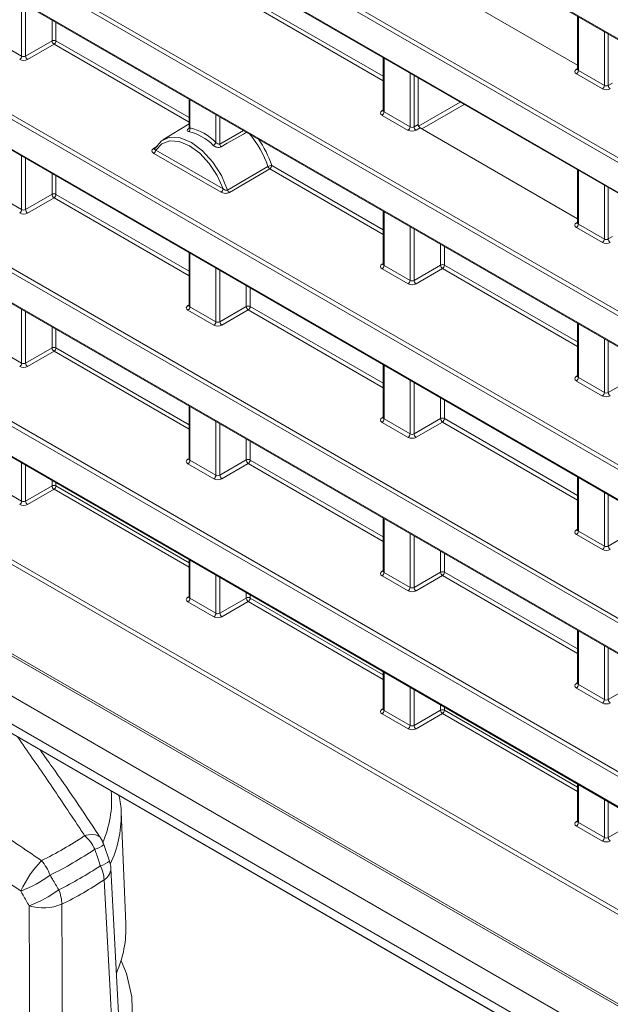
# Model space of a CAD drawing. Header units: millimetres. Extents: x 0 to 1118, y 0 to 864.
# Tile 22 of 156: x 772 to 783, y 270 to 287. Entities that reach past the tile are written whole.
import ezdxf

# ---------------------------------------------------------------- set-up
doc = ezdxf.new("R2010")
doc.units = ezdxf.units.MM

msp = doc.modelspace()

# ---------------------------------------------------------------- linework, layer by layer
at = {"color": 9, "linetype": 'Continuous', "lineweight": 0}
for p, q in [((764.804, 297.398), (846.65, 250.149)), ((764.839, 295.267), (796.571, 276.949)), ((796.536, 276.888), (764.804, 295.206)), ((764.804, 294.674), (796.536, 276.355)), ((796.536, 274.164), (764.804, 292.482)), ((764.839, 292.543), (796.571, 274.224)), ((764.804, 291.95), (796.536, 273.631)), ((796.536, 271.439), (764.804, 289.758)), ((764.839, 289.819), (796.571, 271.5)), ((764.804, 289.226), (796.536, 270.907)), ((772.283, 286.663), (772.283, 287.616)), ((778.701, 286.224), (776.304, 287.608)), ((776.339, 287.669), (778.701, 286.305)), ((772.353, 287.575), (772.353, 286.664)), ((772.822, 286.935), (772.822, 287.305)), ((772.892, 287.264), (772.892, 286.935)), ((782.163, 287.36), (782.163, 286.407)), ((782.624, 286.141), (782.624, 287.094)), ((782.694, 287.053), (782.694, 286.142)), ((771.822, 286.929), (772.283, 286.663)), ((772.353, 286.664), (772.822, 286.935)), ((772.892, 286.935), (775.254, 285.571)), ((772.857, 286.874), (772.388, 286.603)), ((775.254, 285.49), (772.857, 286.874)), ((778.716, 286.626), (778.716, 285.673)), ((779.177, 285.407), (779.177, 286.36)), ((782.127, 286.429), (782.149, 286.442)), ((782.163, 286.407), (782.624, 286.141)), ((779.247, 286.319), (779.247, 285.408)), ((782.589, 286.08), (782.129, 286.346)), ((782.694, 286.142), (782.767, 286.184)), ((775.269, 285.892), (775.269, 285.392)), ((779.327, 285.42), (780.066, 285.847)), ((778.68, 285.695), (778.701, 285.708)), ((778.716, 285.673), (779.177, 285.407)), ((780.137, 285.806), (779.385, 285.372)), ((775.73, 285.132), (775.73, 285.626)), ((775.8, 285.585), (775.8, 285.103)), ((779.142, 285.346), (778.681, 285.612)), ((775.248, 285.376), (775.252, 285.379)), ((775.8, 285.103), (776.22, 285.343)), ((779.247, 285.408), (779.32, 285.45)), ((779.355, 285.389), (779.282, 285.347)), ((774.621, 285.023), (774.691, 285.066)), ((774.664, 284.997), (775.857, 284.309)), ((772.283, 283.939), (772.283, 284.892)), ((772.353, 284.851), (772.353, 283.94)), ((775.822, 284.248), (774.63, 284.937)), ((796.536, 268.715), (768.851, 284.698)), ((768.886, 284.758), (796.571, 268.776)), ((776.686, 284.663), (775.97, 284.244)), ((778.701, 283.5), (776.686, 284.663)), ((776.721, 284.724), (778.701, 283.581)), ((782.163, 284.636), (782.163, 283.683)), ((772.822, 284.211), (772.822, 284.581)), ((772.892, 284.54), (772.892, 284.21)), ((782.624, 283.417), (782.624, 284.37)), ((782.694, 284.329), (782.694, 283.418)), ((768.851, 284.165), (796.536, 268.183)), ((771.822, 284.205), (772.283, 283.939)), ((772.353, 283.94), (772.822, 284.211)), ((772.857, 284.15), (772.388, 283.879)), ((775.254, 282.766), (772.857, 284.15)), ((772.892, 284.21), (775.254, 282.847)), ((778.716, 283.902), (778.716, 282.949)), ((779.177, 282.683), (779.177, 283.636)), ((779.247, 283.595), (779.247, 282.684)), ((782.127, 283.705), (782.149, 283.718)), ((782.589, 283.356), (782.129, 283.622)), ((782.163, 283.683), (782.624, 283.417)), ((782.694, 283.418), (782.767, 283.46)), ((779.716, 282.955), (779.716, 283.325)), ((779.786, 283.284), (779.786, 282.955)), ((775.269, 283.168), (775.269, 282.215)), ((775.73, 281.949), (775.73, 282.902)), ((775.8, 282.861), (775.8, 281.95)), ((778.68, 282.971), (778.701, 282.984)), ((779.142, 282.622), (778.681, 282.888)), ((778.716, 282.949), (779.177, 282.683)), ((779.247, 282.684), (779.716, 282.955)), ((779.751, 282.894), (779.282, 282.623)), ((782.149, 281.51), (779.751, 282.894)), ((779.786, 282.955), (782.149, 281.591)), ((776.269, 282.221), (776.269, 282.591)), ((776.339, 282.55), (776.339, 282.22)), ((772.283, 281.215), (772.283, 282.168)), ((775.233, 282.237), (775.254, 282.25)), ((775.269, 282.215), (775.73, 281.949)), ((775.8, 281.95), (776.269, 282.221)), ((776.339, 282.22), (778.701, 280.857)), ((772.353, 282.127), (772.353, 281.216)), ((775.695, 281.888), (775.234, 282.154)), ((776.304, 282.16), (775.835, 281.889)), ((778.701, 280.776), (776.304, 282.16)), ((796.536, 265.991), (769.129, 281.813)), ((769.164, 281.874), (796.571, 266.052)), ((772.822, 281.487), (772.822, 281.856)), ((772.892, 281.816), (772.892, 281.486)), ((782.163, 281.912), (782.163, 280.959)), ((782.624, 280.693), (782.624, 281.646)), ((771.822, 281.481), (772.283, 281.215)), ((772.353, 281.216), (772.822, 281.487)), ((772.892, 281.486), (775.254, 280.122)), ((782.694, 281.605), (782.694, 280.694)), ((772.857, 281.426), (772.388, 281.155)), ((775.254, 280.042), (772.857, 281.426)), ((769.129, 281.281), (796.536, 265.459)), ((778.716, 281.178), (778.716, 280.225)), ((782.127, 280.981), (782.149, 280.994)), ((782.163, 280.959), (782.624, 280.693)), ((782.694, 280.694), (783.163, 280.965)), ((779.177, 279.959), (779.177, 280.912)), ((779.247, 280.871), (779.247, 279.96)), ((782.589, 280.632), (782.129, 280.898)), ((779.716, 280.231), (779.716, 280.601)), ((775.269, 280.444), (775.269, 279.491)), ((779.786, 280.56), (779.786, 280.23)), ((778.68, 280.247), (778.701, 280.26)), ((860.442, 226.65), (767.896, 280.076)), ((767.931, 280.136), (860.477, 226.711)), ((775.73, 279.225), (775.73, 280.178)), ((775.8, 280.137), (775.8, 279.226)), ((779.142, 279.898), (778.681, 280.164)), ((778.716, 280.225), (779.177, 279.959)), ((779.247, 279.96), (779.716, 280.231)), ((779.751, 280.17), (779.282, 279.899)), ((782.149, 278.786), (779.751, 280.17)), ((779.786, 280.23), (782.149, 278.867)), ((776.269, 279.497), (776.269, 279.866)), ((776.339, 279.826), (776.339, 279.496)), ((766.095, 279.531), (862.244, 224.025)), ((772.283, 278.766), (772.283, 279.444)), ((772.353, 279.403), (772.353, 278.767)), ((775.233, 279.512), (775.254, 279.526)), ((775.695, 279.164), (775.234, 279.43)), ((775.269, 279.491), (775.73, 279.225)), ((775.8, 279.226), (776.269, 279.497)), ((776.304, 279.436), (775.835, 279.165)), ((778.701, 278.052), (776.304, 279.436)), ((776.339, 279.496), (778.701, 278.132)), ((771.822, 279.032), (772.283, 278.766)), ((772.353, 278.767), (772.822, 279.037)), ((772.822, 279.037), (772.822, 279.132)), ((772.892, 279.092), (772.892, 279.037)), ((772.892, 279.037), (775.254, 277.673)), ((782.163, 279.188), (782.163, 278.235)), ((772.857, 278.976), (772.388, 278.706)), ((775.254, 277.592), (772.857, 278.976)), ((782.624, 277.969), (782.624, 278.922)), ((782.694, 278.881), (782.694, 277.97)), ((766.555, 278.512), (861.607, 223.639)), ((778.716, 278.454), (778.716, 277.501)), ((779.177, 277.235), (779.177, 278.188)), ((779.247, 278.147), (779.247, 277.236)), ((782.127, 278.257), (782.149, 278.27)), ((782.589, 277.908), (782.129, 278.174)), ((782.163, 278.235), (782.624, 277.969)), ((782.694, 277.97), (783.163, 278.241)), ((766.555, 278.017), (861.607, 223.145)), ((779.716, 277.507), (779.716, 277.876)), ((779.786, 277.836), (779.786, 277.506)), ((766.658, 277.789), (861.711, 222.916)), ((775.269, 277.72), (775.269, 277.042)), ((775.73, 276.776), (775.73, 277.454)), ((778.68, 277.522), (778.701, 277.536)), ((778.716, 277.501), (779.177, 277.235)), ((779.247, 277.236), (779.716, 277.507)), ((779.751, 277.446), (779.282, 277.175)), ((782.149, 276.062), (779.751, 277.446)), ((779.786, 277.506), (782.149, 276.143)), ((775.8, 277.413), (775.8, 276.777)), ((779.142, 277.174), (778.681, 277.44)), ((776.269, 277.047), (776.269, 277.142)), ((776.339, 277.102), (776.339, 277.047)), ((775.233, 277.063), (775.254, 277.076)), ((775.695, 276.715), (775.234, 276.981)), ((775.269, 277.042), (775.73, 276.776)), ((775.8, 276.777), (776.269, 277.047)), ((776.304, 276.986), (775.835, 276.716)), ((778.701, 275.602), (776.304, 276.986)), ((776.339, 277.047), (778.701, 275.683)), ((782.163, 276.464), (782.163, 275.511)), ((782.624, 275.245), (782.624, 276.198)), ((782.694, 276.157), (782.694, 275.246)), ((778.716, 275.73), (778.716, 275.052)), ((782.127, 275.533), (782.149, 275.546)), ((779.177, 274.786), (779.177, 275.464)), ((779.247, 275.423), (779.247, 274.787)), ((782.589, 275.184), (782.129, 275.45)), ((782.163, 275.511), (782.624, 275.245)), ((782.694, 275.246), (783.163, 275.517)), ((778.68, 275.073), (778.701, 275.086)), ((778.716, 275.052), (779.177, 274.786)), ((779.247, 274.787), (779.716, 275.057)), ((779.716, 275.057), (779.716, 275.152)), ((779.786, 275.112), (779.786, 275.057)), ((779.786, 275.057), (782.149, 273.693)), ((779.142, 274.725), (778.681, 274.991)), ((779.751, 274.996), (779.282, 274.726)), ((782.149, 273.612), (779.751, 274.996)), ((782.163, 273.74), (782.163, 273.062)), ((782.624, 272.796), (782.624, 273.474)), ((782.694, 273.433), (782.694, 272.797)), ((782.127, 273.083), (782.149, 273.096)), ((782.589, 272.735), (782.129, 273.001)), ((782.163, 273.062), (782.624, 272.796)), ((782.694, 272.797), (783.163, 273.067))]:
    msp.add_line(p, q, dxfattribs=at)
at = {"color": 7, "linetype": 'Continuous', "lineweight": 15}
for p, q in [((764.814, 297.375), (846.661, 250.126)), ((764.814, 294.651), (796.547, 276.333)), ((764.814, 291.927), (796.547, 273.609)), ((764.814, 289.203), (796.547, 270.884)), ((779.355, 288.113), (782.149, 286.5)), ((782.149, 287.368), (782.149, 286.428)), ((778.701, 286.634), (778.701, 285.694)), ((782.149, 286.428), (782.147, 286.422)), ((779.32, 285.45), (779.32, 286.277)), ((775.254, 285.9), (775.254, 285.391)), ((778.701, 285.694), (778.7, 285.688)), ((775.254, 285.46), (774.789, 285.178)), ((779.355, 285.389), (782.149, 283.776)), ((774.643, 285.019), (774.642, 285.018)), ((782.149, 284.644), (782.149, 283.704)), ((768.862, 284.143), (796.547, 268.16)), ((778.701, 283.91), (778.701, 282.97)), ((782.149, 283.704), (782.147, 283.698)), ((775.254, 283.176), (775.254, 282.236)), ((778.701, 282.97), (778.7, 282.964)), ((775.254, 282.236), (775.253, 282.23)), ((782.149, 281.92), (782.149, 280.98)), ((769.14, 281.258), (796.547, 265.436)), ((778.701, 281.186), (778.701, 280.246)), ((782.149, 280.98), (782.147, 280.974)), ((775.254, 280.452), (775.254, 279.512)), ((778.701, 280.246), (778.7, 280.24)), ((766.121, 279.474), (862.27, 223.968)), ((775.254, 279.512), (775.253, 279.506)), ((782.149, 279.196), (782.149, 278.256)), ((778.701, 278.462), (778.701, 277.522)), ((782.149, 278.256), (782.147, 278.25)), ((775.254, 277.728), (775.254, 277.063)), ((766.981, 277.602), (862.034, 222.729)), ((778.701, 277.522), (778.7, 277.516)), ((775.254, 277.063), (775.253, 277.056)), ((782.149, 276.472), (782.149, 275.532)), ((778.701, 275.738), (778.701, 275.073)), ((782.149, 275.532), (782.147, 275.526)), ((778.701, 275.073), (778.7, 275.066)), ((782.149, 273.748), (782.149, 273.083)), ((774.132, 271.272), (774.048, 273.254)), ((774.048, 273.254), (774.049, 273.214)), ((782.149, 273.083), (782.147, 273.076)), ((773.839, 272.381), (773.74, 272.674)), ((774.013, 269.423), (773.866, 272.247))]:
    msp.add_line(p, q, dxfattribs=at)
at = {"color": 9, "linetype": 'Continuous', "lineweight": 0, "flags": 128}
for points in [[(776.274, 285.312), (776.218, 285.28), (775.931, 285.116), (775.821, 285.053)], [(775.857, 284.309), (775.751, 284.542), (775.61, 284.757), (775.442, 284.938), (775.261, 285.071), (775.08, 285.147), (774.912, 285.16), (774.77, 285.109), (774.664, 284.997)], [(775.938, 284.287), (776.009, 284.328), (776.295, 284.495), (776.654, 284.705)], [(773.684, 272.79), (773.674, 272.803), (773.639, 272.83), (773.593, 272.846), (773.537, 272.851), (773.472, 272.846), (773.401, 272.831)], [(773.89, 269.365), (773.846, 270.182), (773.746, 272.047)], [(772.43, 268.456), (772.423, 270.021), (772.422, 270.26), (772.417, 271.586)]]:
    msp.add_lwpolyline(points, dxfattribs=at)
at = {"color": 7, "linetype": 'Continuous', "lineweight": 15, "flags": 128}
for points in [[(774.653, 285.028), (774.762, 285.16), (774.914, 285.223), (775.097, 285.214), (775.296, 285.132), (775.494, 284.984), (775.677, 284.783), (775.829, 284.544), (775.938, 284.287)], [(774.046, 270.61), (774.141, 270.382), (774.241, 269.968), (774.252, 269.551), (774.174, 269.136), (774.008, 268.729), (773.757, 268.338), (773.425, 267.967), (773.016, 267.622), (772.538, 267.31)]]:
    msp.add_lwpolyline(points, dxfattribs=at)
at = {"color": 9, "linetype": 'Continuous', "lineweight": 0}
for centre, radius, start, end in [((772.856, 286.866), 0.077, 62.6565, 116.7662), ((772.901, 286.94), 0.0793, 183.5222, 236.4778), ((772.815, 286.938), 0.077, 303.2297, 357.3477), ((772.206, 286.667), 0.077, 303.2297, 357.3477), ((772.432, 286.669), 0.0793, 183.5222, 236.4778), ((782.143, 286.452), 0.0279, 236.5278, 281.5634), ((782.086, 286.411), 0.077, 303.2297, 357.3477), ((782.547, 286.145), 0.077, 303.2297, 357.3477), ((782.773, 286.147), 0.0793, 183.5222, 236.4778), ((778.696, 285.718), 0.0279, 236.5133, 281.7062), ((778.639, 285.677), 0.077, 303.2297, 357.3477), ((775.21, 285.376), 0.0613, 305.8187, 14.7256), ((779.1, 285.411), 0.077, 303.2297, 357.3477), ((779.326, 285.413), 0.0793, 183.5222, 236.4778), ((775.627, 285.174), 0.111, 301.1597, 337.8499), ((774.636, 285.046), 0.0278, 236.2908, 281.6717), ((774.587, 285.001), 0.077, 303.2297, 357.3477), ((775.88, 285.108), 0.0801, 183.4205, 223.1674), ((776.728, 284.575), 0.149, 92.5865, 119.4483), ((776.73, 284.73), 0.0797, 198.1688, 236.6657), ((776.644, 284.728), 0.077, 303.2297, 357.3477), ((775.78, 284.313), 0.077, 303.2297, 357.3477), ((776.014, 284.311), 0.0798, 197.8329, 236.6433), ((772.856, 284.142), 0.077, 62.6565, 116.7662), ((772.901, 284.216), 0.0793, 183.5222, 236.4778), ((772.815, 284.214), 0.077, 303.2297, 357.3477), ((772.206, 283.943), 0.077, 303.2297, 357.3477), ((772.432, 283.945), 0.0793, 183.5222, 236.4778), ((782.143, 283.728), 0.0279, 236.5278, 281.5634), ((782.086, 283.687), 0.077, 303.2297, 357.3477), ((782.547, 283.421), 0.077, 303.2297, 357.3477), ((782.773, 283.423), 0.0793, 183.5222, 236.4778), ((778.696, 282.994), 0.0279, 236.5278, 281.5634), ((778.639, 282.953), 0.077, 303.2297, 357.3477), ((779.751, 282.886), 0.077, 62.6565, 116.7662), ((779.795, 282.96), 0.0793, 183.5222, 236.4778), ((779.709, 282.958), 0.077, 303.2297, 357.3477), ((779.326, 282.689), 0.0793, 183.5222, 236.4778), ((779.1, 282.687), 0.077, 303.2297, 357.3477), ((775.248, 282.26), 0.0279, 236.5133, 281.7062), ((775.192, 282.219), 0.077, 303.2297, 357.3477), ((776.304, 282.152), 0.077, 62.6565, 116.7662), ((776.348, 282.226), 0.0793, 183.5222, 236.4778), ((776.262, 282.224), 0.077, 303.2297, 357.3477), ((775.653, 281.953), 0.077, 303.2297, 357.3477), ((775.879, 281.955), 0.0793, 183.5222, 236.4778), ((772.856, 281.418), 0.077, 62.6565, 116.7662), ((772.901, 281.492), 0.0793, 183.5222, 236.4778), ((772.815, 281.49), 0.077, 303.2297, 357.3477), ((772.206, 281.219), 0.077, 303.2297, 357.3477), ((772.432, 281.221), 0.0793, 183.5222, 236.4778), ((782.143, 281.004), 0.0279, 236.5278, 281.5634), ((782.086, 280.963), 0.077, 303.2297, 357.3477), ((782.547, 280.697), 0.077, 303.2297, 357.3477), ((782.773, 280.699), 0.0793, 183.5222, 236.4778), ((778.696, 280.27), 0.0279, 236.5133, 281.7062), ((779.751, 280.162), 0.077, 62.6565, 116.7662), ((778.639, 280.229), 0.077, 303.2297, 357.3477), ((779.795, 280.236), 0.0793, 183.5222, 236.4778), ((779.709, 280.234), 0.077, 303.2297, 357.3477), ((779.1, 279.963), 0.077, 303.2297, 357.3477), ((779.326, 279.965), 0.0793, 183.5222, 236.4778), ((775.248, 279.536), 0.0279, 236.5133, 281.7062), ((775.192, 279.495), 0.077, 303.2297, 357.3477), ((776.304, 279.428), 0.077, 62.6565, 116.7662), ((776.348, 279.502), 0.0793, 183.5222, 236.4778), ((776.262, 279.5), 0.077, 303.2297, 357.3477), ((775.653, 279.229), 0.077, 303.2297, 357.3477), ((775.879, 279.231), 0.0793, 183.5222, 236.4778), ((772.856, 278.969), 0.077, 62.6565, 116.7662), ((772.901, 279.042), 0.0793, 183.5222, 236.4778), ((772.815, 279.041), 0.077, 303.2297, 357.3477), ((772.206, 278.769), 0.077, 303.2297, 357.3477), ((772.432, 278.772), 0.0793, 183.5222, 236.4778), ((782.143, 278.28), 0.0279, 236.5133, 281.7062), ((782.086, 278.239), 0.077, 303.2297, 357.3477), ((782.547, 277.973), 0.077, 303.2297, 357.3477), ((782.773, 277.975), 0.0793, 183.5222, 236.4778), ((778.696, 277.546), 0.0279, 236.5133, 281.7062), ((778.639, 277.505), 0.077, 303.2297, 357.3477), ((779.751, 277.438), 0.077, 62.6565, 116.7662), ((779.795, 277.512), 0.0793, 183.5222, 236.4778), ((779.709, 277.51), 0.077, 303.2297, 357.3477), ((779.1, 277.239), 0.077, 303.2297, 357.3477), ((779.326, 277.241), 0.0793, 183.5222, 236.4778), ((775.248, 277.086), 0.0279, 236.5133, 281.7062), ((775.192, 277.045), 0.077, 303.2297, 357.3477), ((776.304, 276.979), 0.077, 62.6565, 116.7662), ((776.348, 277.052), 0.0793, 183.5222, 236.4778), ((776.262, 277.051), 0.077, 303.2297, 357.3477), ((775.653, 276.779), 0.077, 303.2297, 357.3477), ((775.879, 276.782), 0.0793, 183.5222, 236.4778), ((782.143, 275.556), 0.0279, 236.5133, 281.7062), ((782.086, 275.515), 0.077, 303.2297, 357.3477), ((782.547, 275.249), 0.077, 303.2297, 357.3477), ((782.773, 275.251), 0.0793, 183.5222, 236.4778), ((778.696, 275.096), 0.0279, 236.5133, 281.7062), ((778.639, 275.055), 0.077, 303.2297, 357.3477), ((779.751, 274.989), 0.077, 62.6565, 116.7662), ((779.795, 275.062), 0.0793, 183.5222, 236.4778), ((779.709, 275.061), 0.077, 303.2297, 357.3477), ((779.1, 274.789), 0.077, 303.2297, 357.3477), ((779.326, 274.792), 0.0793, 183.5222, 236.4778), ((771.962, 273.47), 1.918, 336.1679, 4.568), ((772.047, 273.184), 2.002, 334.6039, 0.8591), ((782.143, 273.106), 0.0279, 236.5133, 281.7062), ((782.086, 273.065), 0.077, 303.2297, 357.3477), ((769.929, 277.96), 6.194, 295.9018, 304.0928), ((772.877, 272.246), 0.785, 25.9604, 48.1074), ((782.547, 272.799), 0.077, 303.2297, 357.3477), ((782.773, 272.802), 0.0793, 183.5222, 236.4778), ((769.985, 277.905), 6.418, 295.9018, 304.0928), ((773.491, 272.954), 0.375, 284.0858, 311.7571), ((774.139, 270.968), 2.069, 136.6463, 154.8053), ((771.947, 271.802), 0.903, 21.401, 40.4735), ((773.587, 272.665), 0.381, 284.1008, 311.758), ((770.026, 277.771), 6.582, 296.2818, 303.7129), ((773.117, 272.014), 0.63, 3.0296, 26.6676), ((773.629, 272.253), 0.237, 299.4211, 358.4292), ((771.535, 273.82), 2.103, 290.3631, 306.5849), ((770.047, 277.59), 6.664, 296.2818, 303.7129), ((771.69, 273.551), 2.096, 290.2852, 306.6366), ((772.244, 271.58), 0.755, 2.6362, 22.5457), ((772.667, 272.393), 0.845, 252.778, 293.0208)]:
    msp.add_arc(centre, radius, start, end, dxfattribs=at)
at = {"color": 7, "linetype": 'Continuous', "lineweight": 15}
for centre, radius, start, end in [((775.031, 284.432), 0.919, 44.7207, 76.5286), ((775.044, 284.453), 0.965, 44.7207, 76.5286), ((775.019, 284.155), 1.725, 18.5822, 40.7801), ((775.004, 284.147), 1.811, 18.5882, 35.1705), ((773.268, 272.513), 0.5, 18.7434, 33.682), ((773.367, 272.221), 0.5, 2.995, 18.7219), ((772.147, 271.193), 1.987, 336.1435, 2.2862)]:
    msp.add_arc(centre, radius, start, end, dxfattribs=at)
at = {"color": 9, "linetype": 'Continuous', "lineweight": 0}
for centre, major_axis, ratio, start_param, end_param in [((772.319, 286.645), (0.1, 0.0015), 0.587275, 3.917956, 5.471299), ((772.318, 286.685), (0.05, 0.0016), 0.597067, 3.908285, 5.461628), ((782.199, 286.389), (0.1, 0.0015), 0.587275, 2.364613, 3.917956), ((782.199, 286.429), (0.05, 0.0016), 0.597067, 3.122887, 3.908285), ((782.66, 286.123), (0.1, 0.0015), 0.587275, 3.917956, 5.471299), ((782.659, 286.163), (0.05, 0.0016), 0.597067, 3.908285, 5.461628), ((778.752, 285.655), (0.1, 0.0015), 0.587275, 2.364613, 3.917956), ((778.751, 285.695), (0.05, 0.0016), 0.597067, 3.122887, 3.908285), ((779.213, 285.389), (0.1, 0.0015), 0.587275, 3.917956, 5.471299), ((779.212, 285.429), (0.05, 0.0016), 0.597067, 3.908285, 5.461628), ((772.318, 283.961), (0.05, 0.0016), 0.597067, 3.908285, 5.461628), ((772.319, 283.92), (0.1, 0.0015), 0.587275, 3.917956, 5.471299), ((782.199, 283.665), (0.1, 0.0015), 0.587275, 2.364613, 3.917956), ((782.199, 283.705), (0.05, 0.0016), 0.597067, 3.122887, 3.908285), ((782.659, 283.439), (0.05, 0.0016), 0.597067, 3.908285, 5.461628), ((782.66, 283.399), (0.1, 0.0015), 0.587275, 3.917956, 5.471299), ((778.752, 282.931), (0.1, 0.0015), 0.587275, 2.364613, 3.917956), ((778.751, 282.971), (0.05, 0.0016), 0.597067, 3.122887, 3.908285), ((779.212, 282.705), (0.05, 0.0016), 0.597067, 3.908285, 5.461628), ((779.213, 282.665), (0.1, 0.0015), 0.587275, 3.917956, 5.471299), ((775.305, 282.196), (0.1, 0.0015), 0.587275, 2.364613, 3.917956), ((775.304, 282.237), (0.05, 0.0016), 0.597067, 3.122887, 3.908285), ((775.766, 281.93), (0.1, 0.0015), 0.587275, 3.917956, 5.471299), ((775.765, 281.971), (0.05, 0.0016), 0.597067, 3.908285, 5.461628), ((772.319, 281.196), (0.1, 0.0015), 0.587275, 3.917956, 5.471299), ((772.318, 281.237), (0.05, 0.0016), 0.597067, 3.908285, 5.461628), ((782.199, 280.941), (0.1, 0.0015), 0.587275, 2.364613, 3.917956), ((782.199, 280.981), (0.05, 0.0016), 0.597067, 3.122887, 3.908285), ((782.66, 280.675), (0.1, 0.0015), 0.587275, 3.917956, 5.471299), ((782.659, 280.715), (0.05, 0.0016), 0.597067, 3.908285, 5.461628), ((778.752, 280.206), (0.1, 0.0015), 0.587275, 2.364613, 3.917956), ((778.751, 280.247), (0.05, 0.0016), 0.597067, 3.122887, 3.908285), ((779.213, 279.94), (0.1, 0.0015), 0.587275, 3.917956, 5.471299), ((779.212, 279.981), (0.05, 0.0016), 0.597067, 3.908285, 5.461628), ((775.305, 279.472), (0.1, 0.0015), 0.587275, 2.364613, 3.917956), ((775.304, 279.513), (0.05, 0.0016), 0.597067, 3.122887, 3.908285), ((775.765, 279.247), (0.05, 0.0016), 0.597067, 3.908285, 5.461628), ((775.766, 279.206), (0.1, 0.0015), 0.587275, 3.917956, 5.471299), ((772.319, 278.747), (0.1, 0.0015), 0.587275, 3.917956, 5.471299), ((772.318, 278.788), (0.05, 0.0016), 0.597067, 3.908285, 5.461628), ((782.199, 278.216), (0.1, 0.0015), 0.587275, 2.364613, 3.917956), ((782.199, 278.257), (0.05, 0.0016), 0.597067, 3.122887, 3.908285), ((782.659, 277.991), (0.05, 0.0016), 0.597067, 3.908285, 5.461628), ((782.66, 277.95), (0.1, 0.0015), 0.587275, 3.917956, 5.471299), ((778.752, 277.482), (0.1, 0.0015), 0.587275, 2.364613, 3.917956), ((778.751, 277.523), (0.05, 0.0016), 0.597067, 3.122887, 3.908285), ((779.213, 277.216), (0.1, 0.0015), 0.587275, 3.917956, 5.471299), ((779.212, 277.257), (0.05, 0.0016), 0.597067, 3.908285, 5.461628), ((775.305, 277.023), (0.1, 0.0015), 0.587275, 2.364613, 3.917956), ((775.304, 277.064), (0.05, 0.0016), 0.597067, 3.122887, 3.908285), ((775.765, 276.798), (0.05, 0.0016), 0.597067, 3.908285, 5.461628), ((775.766, 276.757), (0.1, 0.0015), 0.587275, 3.917956, 5.471299), ((782.199, 275.492), (0.1, 0.0015), 0.587275, 2.364613, 3.917956), ((782.199, 275.533), (0.05, 0.0016), 0.597067, 3.122887, 3.908285), ((782.66, 275.226), (0.1, 0.0015), 0.587275, 3.917956, 5.471299), ((782.659, 275.267), (0.05, 0.0016), 0.597067, 3.908285, 5.461628), ((778.752, 275.033), (0.1, 0.0015), 0.587275, 2.364613, 3.917956), ((778.751, 275.074), (0.05, 0.0016), 0.597067, 3.122887, 3.908285), ((779.213, 274.767), (0.1, 0.0015), 0.587275, 3.917956, 5.471299), ((779.212, 274.808), (0.05, 0.0016), 0.597067, 3.908285, 5.461628), ((782.199, 273.043), (0.1, 0.0015), 0.587275, 2.364613, 3.917956), ((782.199, 273.084), (0.05, 0.0016), 0.597067, 3.122887, 3.908285), ((782.66, 272.777), (0.1, 0.0015), 0.587275, 3.917956, 5.471299), ((782.659, 272.818), (0.05, 0.0016), 0.597067, 3.908285, 5.461628)]:
    msp.add_ellipse(centre, major_axis=major_axis, ratio=ratio, start_param=start_param, end_param=end_param, dxfattribs=at)
at = {"color": 7, "linetype": 'Continuous', "lineweight": 15}
msp.add_ellipse((779.355, 285.43), major_axis=(-0.025, 0.0433), ratio=0.577557, start_param=0.785632, end_param=2.356124, dxfattribs=at)
at = {"color": 9, "linetype": 'Continuous', "lineweight": 0}
for points, knots in [([(775.248, 285.376), (775.229, 285.365), (775.219, 285.354), (775.218, 285.336), (775.228, 285.33), (775.246, 285.326)], [0, 0, 0, 0, 0.5, 0.5, 1, 1, 1, 1]), ([(775.255, 285.391), (775.255, 285.391), (775.254, 285.389), (775.258, 285.39), (775.265, 285.391), (775.269, 285.392)], [0, 0, 0, 0, 0.0833584, 0.5391264, 1, 1, 1, 1]), ([(775.8, 285.103), (775.789, 285.097), (775.775, 285.099), (775.75, 285.111), (775.739, 285.121), (775.73, 285.132)], [0, 0, 0, 0, 0.5, 0.5, 1, 1, 1, 1]), ([(774.621, 285.023), (774.602, 285.011), (774.593, 284.995), (774.597, 284.963), (774.61, 284.948), (774.63, 284.937)], [0, 0, 0, 0, 0.5, 0.5, 1, 1, 1, 1]), ([(774.664, 284.997), (774.659, 284.999), (774.649, 285.001), (774.641, 285.009), (774.64, 285.015), (774.643, 285.019), (774.643, 285.019)], [0, 0, 0, 0, 0.3569239, 0.6928233, 0.9763856, 1, 1, 1, 1]), ([(775.685, 285.079), (775.702, 285.063), (775.727, 285.05), (775.777, 285.04), (775.803, 285.043), (775.821, 285.053)], [0, 0, 0, 0, 0.5, 0.5, 1, 1, 1, 1]), ([(775.938, 284.287), (775.927, 284.28), (775.91, 284.281), (775.88, 284.29), (775.868, 284.299), (775.857, 284.309)], [0, 0, 0, 0, 0.5, 0.5, 1, 1, 1, 1]), ([(775.822, 284.248), (775.842, 284.237), (775.868, 284.229), (775.922, 284.227), (775.95, 284.233), (775.97, 284.244)], [0, 0, 0, 0, 0.5, 0.5, 1, 1, 1, 1]), ([(773.401, 272.831), (773.357, 272.897), (773.134, 273.235), (772.738, 273.825), (772.385, 274.333), (772.212, 274.582)], [0, 0, 0, 0, 0.111302, 0.56477, 1, 1, 1, 1]), ([(770.606, 273.701), (770.911, 273.513), (771.519, 273.137), (772.191, 272.691), (772.562, 272.438), (772.634, 272.388)], [0, 0, 0, 0, 0.4457926, 0.8907799, 1, 1, 1, 1]), ([(772.267, 271.849), (772.195, 271.898), (771.831, 272.149), (771.169, 272.592), (770.573, 272.967), (770.275, 273.154)], [0, 0, 0, 0, 0.109341, 0.554583, 1, 1, 1, 1]), ([(773.679, 272.296), (773.656, 272.368), (773.623, 272.466), (773.591, 272.564), (773.582, 272.59)], [0, 0, 0, 0, 0.72895, 1, 1, 1, 1]), ([(772.788, 272.132), (772.802, 272.108), (772.853, 272.021), (772.904, 271.933), (772.941, 271.87)], [0, 0, 0, 0, 0.27105, 1, 1, 1, 1]), ([(772.417, 271.586), (772.38, 271.65), (772.33, 271.737), (772.28, 271.825), (772.267, 271.849)], [0, 0, 0, 0, 0.728988, 1, 1, 1, 1]), ([(772.998, 271.615), (772.998, 271.335), (773.001, 270.414), (773.003, 269.494), (773.005, 268.854)], [0, 0, 0, 0, 0.304645, 1, 1, 1, 1])]:
    msp.add_open_spline(points, degree=3, knots=knots, dxfattribs=at)
at = {"color": 7, "linetype": 'Continuous', "lineweight": 15}
for points, knots in [([(775.253, 285.391), (775.254, 285.389), (775.254, 285.382), (775.251, 285.375), (775.248, 285.371), (775.249, 285.372), (775.249, 285.372)], [0, 0, 0, 0, 0.209959, 0.633326, 0.927476, 1, 1, 1, 1]), ([(774.643, 285.019), (774.644, 285.021), (774.646, 285.023), (774.65, 285.026), (774.652, 285.028), (774.653, 285.028)], [0, 0, 0, 0, 0.56442, 0.75166, 1, 1, 1, 1]), ([(773.684, 272.79), (773.671, 272.809), (773.386, 273.24), (773.03, 273.765), (772.682, 274.252), (772.611, 274.352)], [0, 0, 0, 0, 0.03572, 0.803514, 1, 1, 1, 1]), ([(774.047, 273.207), (774.047, 273.217), (774.055, 273.33), (774.031, 273.442), (774.008, 273.545)], [0, 0, 0, 0, 0.086422, 1, 1, 1, 1])]:
    msp.add_open_spline(points, degree=3, knots=knots, dxfattribs=at)

doc.saveas('drawing.dxf')
